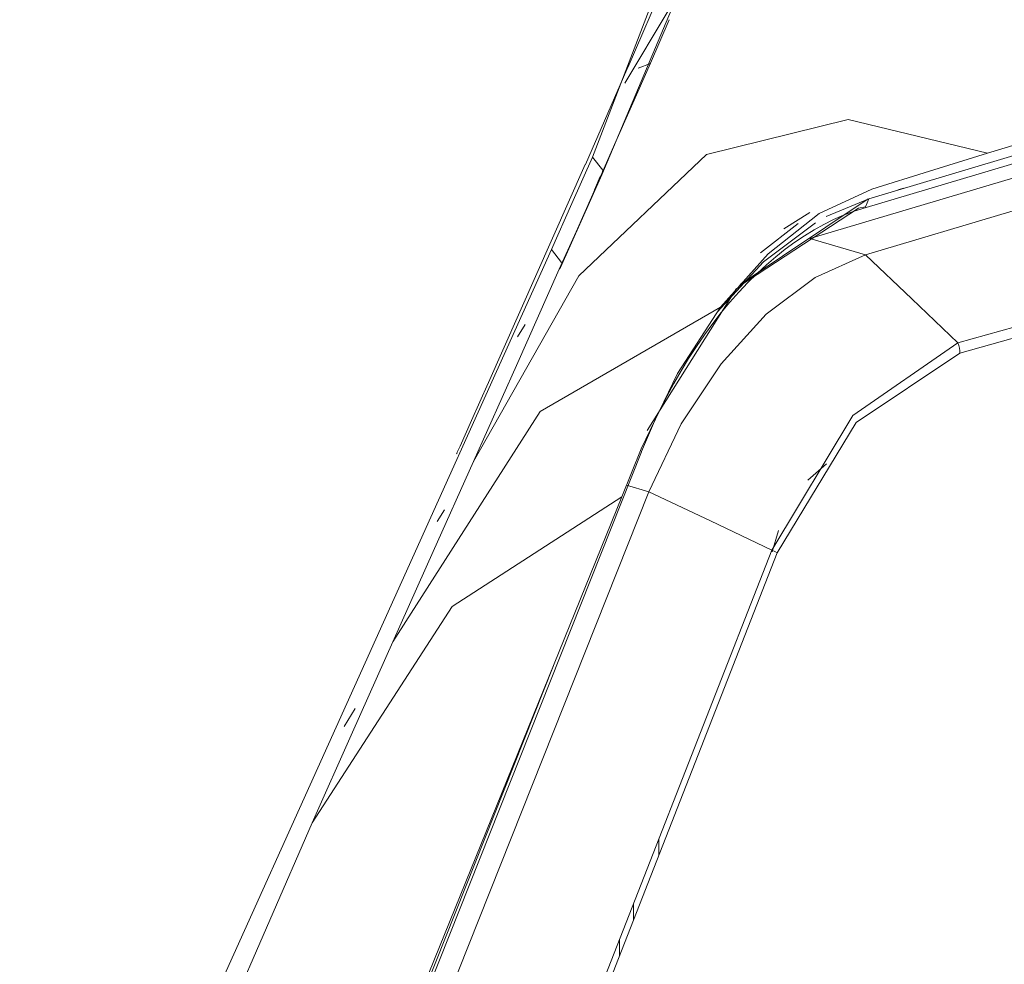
# Model space of a CAD drawing. Header units: millimetres. Extents: x 42289 to 77075, y 302 to 14468.
# Tile 6 of 41: x 45072 to 45125, y 4518 to 4569. Entities that reach past the tile are written whole.
import ezdxf

# ---------------------------------------------------------------- set-up
doc = ezdxf.new("R2010")
doc.units = ezdxf.units.MM
doc.layers.add('G-XREF-____-OTLN', color=8, linetype='Continuous', lineweight=9)
doc.layers.add('M-EQPM-____-OTLN', color=50, linetype='Continuous', lineweight=20)

# ---------------------------------------------------------------- blocks, each defined once
blk = doc.blocks.new('City Class FR - City Class F_iam-1595380-3D Вент копия 1')
at = {"layer": 'G-XREF-____-OTLN'}
for p, q in [((45117.546, 4559.048), (45200.154, 4583.675)), ((45117.218, 4558.533), (45199.826, 4583.16)), ((45114.357, 4556.9), (45196.965, 4581.526)), ((45104.344, 4565.316), (45106.749, 4569.309)), ((45102.204, 4560.904), (45104.452, 4566.045)), ((45105.722, 4566.367), (45105.069, 4566.118)), ((45102.203, 4560.902), (45096.893, 4548.947)), ((45100.863, 4555.325), (45103.102, 4560.343)), ((45103.01, 4560.252), (45102.701, 4559.534)), ((45103.102, 4560.343), (45103.023, 4560.25)), ((45119.451, 4559.632), (45119.116, 4559.532)), ((45110.584, 4554.415), (45117.519, 4559.056)), ((45117.546, 4559.048), (45115.234, 4558.084)), ((45110.52, 4554.3), (45116.989, 4558.535)), ((45112.943, 4557.432), (45114.358, 4558.308)), ((45114.358, 4558.308), (45112.943, 4557.432)), ((45113.72, 4557.719), (45111.692, 4556.125)), ((45114.357, 4556.9), (45117.372, 4556.011)), ((45100.922, 4555.605), (45100.363, 4556.306)), ((45100.795, 4555.233), (45100.863, 4555.325)), ((45105.548, 4546.511), (45110.384, 4554.196)), ((45098.943, 4552.248), (45098.529, 4551.571)), ((45073.109, 4464.519), (45105.241, 4545.353)), ((45114.252, 4543.808), (45115.266, 4544.7)), ((45104.43, 4543.547), (45105.648, 4543.188)), ((45094.572, 4542.206), (45094.181, 4541.586)), ((45112.319, 4539.933), (45112.664, 4541.096)), ((45072.986, 4464.622), (45100.453, 4533.722)), ((45089.147, 4530.487), (45089.745, 4531.455)), ((45106.182, 4524.384), (45106.178, 4523.5)), ((45104.815, 4520.015), (45104.818, 4520.893)), ((45104.052, 4518.067), (45104.056, 4518.941))]:
    blk.add_line(p, q, dxfattribs=at)
for points in [[(45102.587, 4561.297, 0), (45111.879, 4585.484, 0), (45115.544, 4610.471, 0), (45116.216, 4635.039, 0), (45116.396, 4659.486, 0), (45116.496, 4683.913, 0)], [(45111.444, 4580.416, 0), (45111.444, 4580.414, 0), (45111.442, 4580.41, 0), (45111.44, 4580.404, 0), (45111.435, 4580.39, 0), (45111.42, 4580.348, 0), (45111.374, 4580.222, 0), (45110.83, 4578.741, 0), (45103.102, 4560.343, 0)], [(45199.98, 4580.638, 0), (45183.982, 4575.868, 0), (45166.694, 4570.715, 0), (45150.642, 4565.929, 0), (45133.362, 4560.778, 0), (45117.372, 4556.011, 0)], [(45106.554, 4570.941, 0), (45104.52, 4566.202, 0), (45104.452, 4566.047, 0)], [(45104.7, 4564.058, 0), (45105.722, 4566.4, 0), (45106.736, 4568.747, 0)], [(45122.372, 4551.253, 0), (45154.17, 4560.13, 0), (45185.962, 4569.01, 0)], [(45122.471, 4550.684, 0), (45154.247, 4559.619, 0), (45186.023, 4568.547, 0)], [(45135.723, 4565.049, 0), (45129.826, 4563.287, 0), (45123.964, 4561.516, 0)], [(45103.023, 4560.25, 0), (45103.863, 4562.153, 0), (45104.7, 4564.058, 0)], [(45123.964, 4561.516, 0), (45116.427, 4563.335, 0), (45108.758, 4561.442, 0), (45101.849, 4554.882, 0), (45096.144, 4544.825, 0)], [(45100.363, 4556.306, 0), (45101.478, 4558.8, 0), (45102.587, 4561.297, 0)], [(45102.587, 4561.297, 0), (45103.155, 4560.606, 0), (45103.102, 4560.343, 0)], [(45123.964, 4561.516, 0), (45120.826, 4560.551, 0), (45117.714, 4559.579, 0)], [(45102.604, 4559.304, 0), (45102.813, 4559.777, 0), (45103.023, 4560.25, 0)], [(45117.714, 4559.579, 0), (45114.868, 4558.245, 0), (45112.102, 4556.079, 0), (45109.524, 4553.179, 0)], [(45102.604, 4559.304, 0), (45101.701, 4557.268, 0), (45100.795, 4555.233, 0)], [(45116.989, 4558.535, 0), (45117.371, 4558.621, 0), (45117.546, 4559.048, 0)], [(45117.218, 4558.533, 0), (45116.696, 4558.363, 0), (45116.171, 4558.161, 0), (45115.645, 4557.929, 0), (45115.119, 4557.666, 0), (45114.593, 4557.373, 0), (45114.068, 4557.05, 0), (45113.545, 4556.698, 0), (45113.026, 4556.316, 0), (45112.511, 4555.906, 0), (45112.001, 4555.469, 0), (45111.497, 4555.004, 0), (45111, 4554.513, 0), (45110.511, 4553.996, 0), (45110.031, 4553.454, 0), (45109.561, 4552.888, 0), (45109.101, 4552.299, 0), (45108.653, 4551.688, 0), (45108.216, 4551.056, 0), (45107.793, 4550.404, 0), (45107.383, 4549.733, 0), (45106.987, 4549.044, 0), (45106.607, 4548.338, 0), (45106.242, 4547.617, 0), (45105.894, 4546.881, 0), (45105.562, 4546.132, 0), (45105.248, 4545.372, 0), (45105.241, 4545.353, 0)], [(45114.655, 4557.755, 0), (45111.849, 4555.643, 0), (45109.339, 4552.914, 0)], [(45041.371, 4421.545, 0), (45070.09, 4489.167, 0), (45100.363, 4556.306, 0)], [(45105.648, 4543.188, 0), (45107.399, 4546.869, 0), (45109.547, 4550.119, 0), (45111.997, 4552.798, 0), (45114.643, 4554.792, 0), (45117.372, 4556.011, 0)], [(45117.372, 4556.011, 0), (45119.872, 4553.632, 0), (45122.372, 4551.253, 0)], [(45100.795, 4555.233, 0), (45098.471, 4550.027, 0), (45096.144, 4544.825, 0)], [(45091.782, 4535.069, 0), (45099.75, 4547.527, 0), (45109.524, 4553.179, 0)], [(45109.524, 4553.179, 0), (45107.183, 4549.587, 0), (45105.229, 4545.515, 0)], [(45122.372, 4551.253, 0), (45116.674, 4547.309, 0), (45112.294, 4540.029, 0)], [(45122.372, 4551.253, 0), (45122.42, 4551.114, 0), (45122.453, 4550.971, 0), (45122.47, 4550.827, 0), (45122.471, 4550.684, 0)], [(45122.471, 4550.684, 0), (45116.87, 4546.947, 0), (45112.589, 4539.882, 0)], [(45096.95, 4549.074, 0), (45096.039, 4547.038, 0), (45095.42, 4545.658, 0), (45095.273, 4545.329, 0), (45095.24, 4545.256, 0), (45095.237, 4545.249, 0), (45095.235, 4545.244, 0), (45095.234, 4545.243, 0)], [(45105.229, 4545.515, 0), (45104.7, 4544.213, 0), (45104.171, 4542.911, 0)], [(45096.144, 4544.825, 0), (45093.962, 4539.947, 0), (45091.782, 4535.069, 0)], [(45105.648, 4543.188, 0), (45089.582, 4502.771, 0), (45073.516, 4462.354, 0)], [(45112.294, 4540.029, 0), (45108.971, 4541.608, 0), (45105.648, 4543.188, 0)], [(45104.171, 4542.911, 0), (45088.371, 4503.893, 0), (45077.698, 4477.376, 0)], [(45104.171, 4542.911, 0), (45094.994, 4536.985, 0), (45087.417, 4525.269, 0)], [(45090.124, 4483.283, 0), (45101.209, 4511.656, 0), (45112.294, 4540.029, 0)], [(45112.589, 4539.882, 0), (45101.465, 4511.456, 0), (45090.342, 4483.029, 0)], [(45112.589, 4539.882, 0), (45112.456, 4539.952, 0), (45112.294, 4540.029, 0)], [(45091.782, 4535.069, 0), (45089.597, 4530.169, 0), (45087.417, 4525.269, 0)], [(45087.417, 4525.269, 0), (45064.488, 4472.561, 0), (45042.525, 4419.551, 0)]]:
    blk.add_polyline3d(points, dxfattribs=at)
blk = doc.blocks.new('City Class FR - City Class 25 FR-1553726-3D Вент копия 1')
blk.add_blockref('City Class FR - City Class F_iam-1595380-3D Вент копия 1', (0, 0))

msp = doc.modelspace()

# ---------------------------------------------------------------- block references
at = {"layer": 'M-EQPM-____-OTLN'}
msp.add_blockref('City Class FR - City Class 25 FR-1553726-3D Вент копия 1', (0, 0), dxfattribs=at)

doc.saveas('drawing.dxf')
